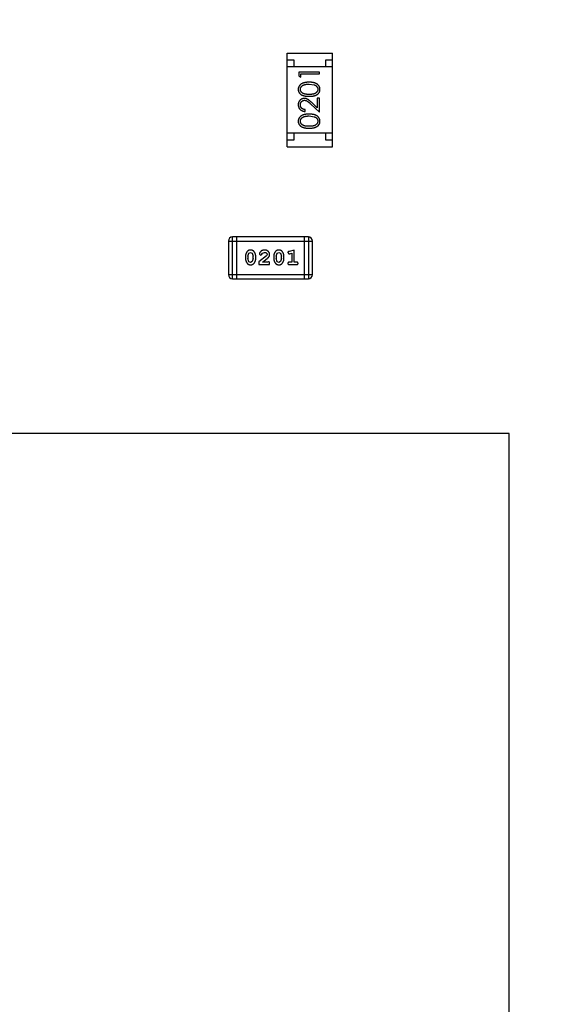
# Model space of a CAD drawing. Header units: inches. Extents: x -13 to 119, y -33 to 44.
# Tile 32 of 40: x 98.51 to 102.41, y 14.35 to 21.48. Entities that reach past the tile are written whole.
import ezdxf

# ---------------------------------------------------------------- set-up
doc = ezdxf.new("R2010")
doc.units = ezdxf.units.IN
doc.header["$LTSCALE"] = 1.21
doc.header["$MEASUREMENT"] = 0
doc.header["$PDMODE"] = 3
doc.header["$PDSIZE"] = 0.3125
doc.layers.get('0').update_dxf_attribs({"linetype": 'CONTINUOUS'})
doc.layers.get('Defpoints').update_dxf_attribs({"linetype": 'CONTINUOUS'})
doc.layers.add('DIM', color=3, linetype='CONTINUOUS')
doc.styles.get("Standard").update_dxf_attribs({"font": 'txt', "width": 0.8})
doc.dimstyles.get("Standard").update_dxf_attribs({"dimtxt": 0.15625, "dimasz": 0.1875, "dimexe": 0.125, "dimexo": 0.0625, "dimgap": 0.09, "dimtad": 0, "dimtih": 1, "dimtoh": 1, "dimzin": 4, "dimdsep": 46, "dimtxsty": 'Standard', "dimblk": '_FILLED', "dimblk1": '_FILLED', "dimblk2": '_FILLED', "dimcen": 0.09, "dimazin": 1, "dimtp": 0.01, "dimtm": 0.01, "dimtfac": 1, "dimtofl": 0, "dimtmove": 0, "dimatfit": 3, "dimldrblk": '_FILLED', "dimfxl": 1, "dimtolj": 1, "dimtzin": 4, "dimarcsym": 0})

# ---------------------------------------------------------------- blocks, each defined once
blk = doc.blocks.new('_FILLED')
at = {"color": 0, "linetype": 'ByBlock'}
blk.add_solid([(0, 0), (-1, 0.1667), (-1, -0.1667)], dxfattribs=at)
blk = doc.blocks.new('*D26')
at = {"layer": 'Defpoints', "color": 0}
for p in [(87.6825, 22.6485), (108.0025, -8.1472), (108.0025, -17.2496)]:
    blk.add_point(p, dxfattribs=at)
at = {"layer": 'DIM', "color": 0, "lineweight": -2}
for p, q in [((87.6825, 22.586), (87.6825, -17.3746)), ((108.0025, -8.2097), (108.0025, -17.3746)), ((88.8825, -17.2496), (95.9125, -17.2496)), ((106.8025, -17.2496), (99.7725, -17.2496))]:
    blk.add_line(p, q, dxfattribs=at)
at = {"layer": 'DIM', "color": 0, "lineweight": -2, "xscale": 1.2, "yscale": 1.2, "zscale": 1.2, "rotation": 180}
blk.add_blockref('_FILLED', (87.6825, -17.2496), dxfattribs=at)
at = {"layer": 'DIM', "color": 0, "lineweight": -2, "xscale": 1.2, "yscale": 1.2, "zscale": 1.2}
blk.add_blockref('_FILLED', (108.0025, -17.2496), dxfattribs=at)
at = {"layer": 'DIM', "color": 0, "insert": (97.8425, -17.2496), "char_height": 1.2, "attachment_point": 5}
blk.add_mtext('\\A1;20.32', dxfattribs=at)
blk = doc.blocks.new('*D37')
at = {"layer": 'Defpoints', "color": 0}
for p in [(106.7325, 29.9134), (88.9525, 20.7039), (106.7325, 20.7039)]:
    blk.add_point(p, dxfattribs=at)
at = {"layer": 'DIM', "color": 0, "lineweight": -2}
for p, q in [((88.9525, 20.7664), (88.9525, 30.0384)), ((106.7325, 20.7664), (106.7325, 30.0384)), ((90.1525, 29.9134), (95.9925, 29.9134)), ((105.5325, 29.9134), (99.6925, 29.9134))]:
    blk.add_line(p, q, dxfattribs=at)
at = {"layer": 'DIM', "color": 0, "lineweight": -2, "xscale": 1.2, "yscale": 1.2, "zscale": 1.2, "rotation": 180}
blk.add_blockref('_FILLED', (88.9525, 29.9134), dxfattribs=at)
at = {"layer": 'DIM', "color": 0, "lineweight": -2, "xscale": 1.2, "yscale": 1.2, "zscale": 1.2}
blk.add_blockref('_FILLED', (106.7325, 29.9134), dxfattribs=at)
at = {"layer": 'DIM', "color": 0, "insert": (97.8425, 29.9134), "char_height": 1.2, "attachment_point": 5}
blk.add_mtext('\\A1;17.78', dxfattribs=at)

msp = doc.modelspace()

# ---------------------------------------------------------------- linework, layer by layer
at = {"color": 7, "linetype": 'Continuous'}
for p, q in [((100.4431, 20.5553), (100.4431, 21.2353)), ((100.4431, 21.2353), (100.7731, 21.2353)), ((100.4431, 21.1853), (100.4931, 21.1853)), ((100.4931, 21.1853), (100.4931, 21.1353)), ((100.7231, 21.1353), (100.7231, 21.1853)), ((100.7231, 21.1853), (100.7731, 21.1853)), ((100.7731, 20.5553), (100.7731, 21.2353)), ((100.7731, 21.1353), (100.4431, 21.1353)), ((100.5278, 21.0971), (100.5278, 21.0694)), ((100.6778, 21.0971), (100.5278, 21.0971)), ((100.5278, 21.0694), (100.5432, 21.0606)), ((100.5432, 21.0606), (100.5432, 21.0837)), ((100.5432, 21.0837), (100.6778, 21.0837)), ((100.6778, 21.0837), (100.6778, 21.0971)), ((100.6028, 21.0106), (100.6405, 21.0049)), ((100.6624, 20.9087), (100.6624, 20.8389)), ((100.6778, 20.9087), (100.6624, 20.9087)), ((100.6778, 20.8067), (100.6778, 20.9087)), ((100.574, 20.8125), (100.574, 20.826)), ((100.6157, 20.8649), (100.6778, 20.8067)), ((100.6624, 20.8389), (100.6224, 20.8764)), ((100.6028, 20.7798), (100.6405, 20.7741)), ((100.7731, 20.6553), (100.4431, 20.6553)), ((100.4931, 20.6053), (100.4431, 20.6053)), ((100.4931, 20.6553), (100.4931, 20.6053)), ((100.7231, 20.6053), (100.7231, 20.6553)), ((100.7731, 20.6053), (100.7231, 20.6053)), ((100.4431, 20.5553), (100.7731, 20.5553)), ((100.0487, 19.6001), (100.0487, 19.9049)), ((100.5974, 19.9049), (100.0487, 19.9049)), ((100.0792, 19.6001), (100.0792, 19.9049)), ((100.5669, 19.9049), (100.5669, 19.6001)), ((100.5974, 19.9049), (100.5974, 19.6001)), ((100.0183, 19.8744), (100.0183, 19.6306)), ((100.0183, 19.8744), (100.6279, 19.8744)), ((100.6279, 19.6306), (100.6279, 19.8744)), ((100.1421, 19.7645), (100.1421, 19.7468)), ((100.1594, 19.7643), (100.1667, 19.786)), ((100.1594, 19.7643), (100.1594, 19.7471)), ((100.1667, 19.786), (100.1791, 19.7918)), ((100.1791, 19.7918), (100.1912, 19.7866)), ((100.1912, 19.7866), (100.1988, 19.7643)), ((100.1988, 19.7471), (100.1988, 19.7643)), ((100.2161, 19.7468), (100.2161, 19.7645)), ((100.2947, 19.7676), (100.2397, 19.7226)), ((100.2428, 19.7798), (100.2516, 19.7714)), ((100.2516, 19.7714), (100.2601, 19.778)), ((100.2601, 19.778), (100.2651, 19.7865)), ((100.2651, 19.7865), (100.28, 19.7918)), ((100.2995, 19.7773), (100.2947, 19.7676)), ((100.3467, 19.7645), (100.3467, 19.7468)), ((100.364, 19.7643), (100.3712, 19.786)), ((100.364, 19.7643), (100.364, 19.7471)), ((100.3712, 19.786), (100.3836, 19.7918)), ((100.3836, 19.7918), (100.3957, 19.7866)), ((100.3957, 19.7866), (100.4033, 19.7643)), ((100.4033, 19.7471), (100.4033, 19.7643)), ((100.4206, 19.7468), (100.4206, 19.7645)), ((100.4489, 19.7901), (100.4568, 19.7808)), ((100.4568, 19.7808), (100.4622, 19.7819)), ((100.4945, 19.8091), (100.458, 19.7993)), ((100.4622, 19.7819), (100.4772, 19.786)), ((100.4772, 19.786), (100.4772, 19.7211)), ((100.4945, 19.7211), (100.4945, 19.8091)), ((100.1671, 19.7248), (100.1594, 19.7471)), ((100.1792, 19.7195), (100.1671, 19.7248)), ((100.1915, 19.7253), (100.1792, 19.7195)), ((100.1988, 19.7471), (100.1915, 19.7253)), ((100.2397, 19.7226), (100.2397, 19.7037)), ((100.2397, 19.7037), (100.3168, 19.7037)), ((100.2664, 19.7211), (100.3, 19.7481)), ((100.3026, 19.7211), (100.2664, 19.7211)), ((100.3081, 19.7242), (100.3026, 19.7211)), ((100.3168, 19.7037), (100.3168, 19.7116)), ((100.3716, 19.7248), (100.364, 19.7471)), ((100.3837, 19.7195), (100.3716, 19.7248)), ((100.396, 19.7253), (100.3837, 19.7195)), ((100.4033, 19.7471), (100.396, 19.7253)), ((100.4772, 19.7211), (100.4599, 19.7211)), ((100.4599, 19.7037), (100.5118, 19.7037)), ((100.5118, 19.7211), (100.4945, 19.7211)), ((100.6279, 19.6306), (100.0183, 19.6306)), ((100.0487, 19.6001), (100.5974, 19.6001)), ((102.052, 18.4799), (94.718, 18.4799)), ((102.052, 11.4074), (102.052, 18.4799))]:
    msp.add_line(p, q, dxfattribs=at)
for centre, start, end in [((100.0487, 19.8744), 90, 180), ((100.5974, 19.8744), 0, 90), ((100.0487, 19.6306), 180, 270), ((100.5974, 19.6306), 270, 0)]:
    msp.add_arc(centre, 0.0305, start, end, dxfattribs=at)
for points, knots in [([(100.6029, 21.024), (100.6006, 21.024), (100.5961, 21.024), (100.5895, 21.0237), (100.5833, 21.0231), (100.5775, 21.0224), (100.572, 21.0214), (100.5669, 21.0203), (100.5621, 21.0189), (100.5577, 21.0173), (100.5536, 21.0154), (100.5498, 21.0135), (100.5462, 21.0114), (100.5429, 21.0092), (100.5399, 21.0068), (100.5371, 21.0042), (100.5346, 21.0015), (100.5324, 20.9986), (100.5304, 20.9956), (100.5287, 20.9925), (100.5272, 20.9894), (100.526, 20.9861), (100.5251, 20.9828), (100.5244, 20.9793), (100.524, 20.9758), (100.524, 20.9735), (100.524, 20.9723)], [0, 0, 0, 0, 0.065278, 0.127205, 0.186168, 0.241675, 0.294115, 0.343609, 0.390387, 0.434463, 0.476646, 0.517002, 0.555936, 0.593716, 0.630057, 0.665601, 0.700745, 0.734917, 0.768681, 0.802087, 0.834849, 0.867433, 0.900138, 0.932806, 0.966212, 1, 1, 1, 1]), ([(100.524, 20.9723), (100.524, 20.9711), (100.524, 20.9688), (100.5244, 20.9653), (100.5251, 20.9619), (100.526, 20.9586), (100.5272, 20.9554), (100.5287, 20.9523), (100.5304, 20.9493), (100.5323, 20.9463), (100.5345, 20.9435), (100.537, 20.9408), (100.5397, 20.9384), (100.5427, 20.9361), (100.5459, 20.9339), (100.5493, 20.9319), (100.553, 20.9301), (100.557, 20.9284), (100.5613, 20.9269), (100.566, 20.9256), (100.5711, 20.9245), (100.5766, 20.9237), (100.5826, 20.923), (100.589, 20.9225), (100.5958, 20.9222), (100.6005, 20.9221), (100.6029, 20.9221)], [0, 0, 0, 0, 0.033742, 0.066533, 0.099153, 0.13154, 0.164087, 0.196563, 0.229707, 0.263315, 0.297504, 0.331686, 0.366482, 0.4021, 0.438958, 0.476748, 0.515985, 0.556589, 0.599519, 0.645765, 0.695487, 0.748721, 0.805687, 0.866754, 0.931405, 1, 1, 1, 1]), ([(100.5394, 20.9727), (100.5394, 20.9744), (100.5396, 20.9776), (100.5408, 20.9825), (100.543, 20.9872), (100.5453, 20.9909), (100.5476, 20.9938), (100.5496, 20.9958), (100.5518, 20.9978), (100.5543, 20.9996), (100.557, 21.0013), (100.56, 21.0028), (100.5632, 21.0043), (100.5666, 21.0056), (100.5703, 21.0067), (100.5742, 21.0078), (100.5783, 21.0086), (100.5827, 21.0094), (100.5874, 21.0099), (100.5923, 21.0103), (100.5975, 21.0105), (100.601, 21.0106), (100.6028, 21.0106)], [0, 0, 0, 0, 0.059689, 0.119507, 0.181075, 0.246162, 0.279894, 0.314468, 0.350403, 0.387474, 0.426147, 0.466624, 0.508745, 0.553328, 0.600058, 0.649177, 0.700552, 0.754894, 0.811825, 0.871514, 0.934319, 1, 1, 1, 1]), ([(100.6028, 20.9356), (100.6008, 20.9356), (100.5969, 20.9356), (100.5912, 20.9359), (100.586, 20.9362), (100.5811, 20.9367), (100.5765, 20.9373), (100.5724, 20.9382), (100.5686, 20.9391), (100.5652, 20.9402), (100.5621, 20.9414), (100.5592, 20.9427), (100.5565, 20.9442), (100.554, 20.9459), (100.5517, 20.9476), (100.5495, 20.9495), (100.5476, 20.9515), (100.5453, 20.9544), (100.543, 20.9581), (100.5408, 20.9628), (100.5396, 20.9677), (100.5394, 20.9711), (100.5394, 20.9727)], [0, 0, 0, 0, 0.073302, 0.142286, 0.206253, 0.266017, 0.321612, 0.372532, 0.419497, 0.462398, 0.502825, 0.541489, 0.579034, 0.615143, 0.650298, 0.684912, 0.718701, 0.752189, 0.817245, 0.879117, 0.939613, 1, 1, 1, 1]), ([(100.6663, 20.9727), (100.6662, 20.9711), (100.666, 20.9678), (100.6647, 20.9629), (100.6627, 20.9582), (100.6603, 20.9544), (100.658, 20.9515), (100.6561, 20.9495), (100.6539, 20.9476), (100.6516, 20.9458), (100.6491, 20.9442), (100.6464, 20.9427), (100.6435, 20.9414), (100.6404, 20.9401), (100.6369, 20.939), (100.6332, 20.9381), (100.629, 20.9373), (100.6245, 20.9367), (100.6196, 20.9362), (100.6144, 20.9359), (100.6087, 20.9356), (100.6048, 20.9356), (100.6028, 20.9356)], [0, 0, 0, 0, 0.060034, 0.120278, 0.182348, 0.247919, 0.281641, 0.315701, 0.350322, 0.385703, 0.421819, 0.459196, 0.497866, 0.538301, 0.58121, 0.628183, 0.679403, 0.734699, 0.794074, 0.858416, 0.927049, 1, 1, 1, 1]), ([(100.6817, 20.9723), (100.6816, 20.9735), (100.6816, 20.9758), (100.6812, 20.9794), (100.6805, 20.9828), (100.6796, 20.9861), (100.6784, 20.9894), (100.6769, 20.9926), (100.6752, 20.9957), (100.6732, 20.9987), (100.6709, 21.0016), (100.6684, 21.0043), (100.6656, 21.0069), (100.6626, 21.0093), (100.6593, 21.0116), (100.6557, 21.0136), (100.6519, 21.0156), (100.6478, 21.0174), (100.6435, 21.019), (100.6387, 21.0203), (100.6336, 21.0215), (100.6282, 21.0224), (100.6223, 21.0231), (100.6162, 21.0237), (100.6096, 21.024), (100.6052, 21.024), (100.6029, 21.024)], [0, 0, 0, 0, 0.033824, 0.067298, 0.10028, 0.133019, 0.165736, 0.198792, 0.232372, 0.266409, 0.301016, 0.336196, 0.371972, 0.408574, 0.446394, 0.485225, 0.525372, 0.567224, 0.611081, 0.65775, 0.70702, 0.759235, 0.814484, 0.873227, 0.934937, 1, 1, 1, 1]), ([(100.6029, 20.9221), (100.6053, 20.9221), (100.6099, 20.9222), (100.6167, 20.9225), (100.623, 20.923), (100.629, 20.9237), (100.6345, 20.9246), (100.6396, 20.9256), (100.6444, 20.927), (100.6487, 20.9285), (100.6527, 20.9302), (100.6564, 20.932), (100.6599, 20.934), (100.6631, 20.9362), (100.6661, 20.9385), (100.6688, 20.941), (100.6712, 20.9437), (100.6734, 20.9464), (100.6753, 20.9494), (100.677, 20.9524), (100.6785, 20.9555), (100.6796, 20.9587), (100.6805, 20.9619), (100.6812, 20.9653), (100.6816, 20.9688), (100.6816, 20.9711), (100.6817, 20.9723)], [0, 0, 0, 0, 0.068113, 0.132564, 0.193427, 0.250218, 0.303569, 0.353576, 0.400235, 0.443586, 0.484619, 0.524292, 0.56238, 0.599049, 0.63494, 0.669782, 0.704009, 0.737842, 0.771098, 0.803896, 0.836415, 0.868639, 0.900715, 0.933378, 0.966213, 1, 1, 1, 1]), ([(100.6405, 21.0049), (100.6416, 21.0045), (100.6436, 21.0038), (100.6466, 21.0024), (100.6493, 21.001), (100.6518, 20.9994), (100.6541, 20.9976), (100.6563, 20.9958), (100.6582, 20.9938), (100.6604, 20.9909), (100.6628, 20.9873), (100.6648, 20.9826), (100.6661, 20.9777), (100.6662, 20.9744), (100.6663, 20.9727)], [0, 0, 0, 0, 0.075949, 0.148549, 0.218996, 0.286119, 0.351826, 0.416074, 0.478265, 0.540325, 0.660405, 0.774606, 0.887187, 1, 1, 1, 1]), ([(100.5686, 20.9067), (100.5671, 20.9067), (100.5642, 20.9066), (100.5598, 20.906), (100.5557, 20.905), (100.5517, 20.9037), (100.5478, 20.9019), (100.5441, 20.8997), (100.5406, 20.8972), (100.5372, 20.8942), (100.5341, 20.891), (100.5314, 20.8875), (100.5291, 20.8838), (100.5272, 20.8798), (100.5258, 20.8755), (100.5247, 20.871), (100.5241, 20.8663), (100.524, 20.8631), (100.524, 20.8614)], [0, 0, 0, 0, 0.06271, 0.123347, 0.183401, 0.242828, 0.302097, 0.36242, 0.423725, 0.487032, 0.550491, 0.612709, 0.674265, 0.73617, 0.799211, 0.863483, 0.930525, 1, 1, 1, 1]), ([(100.5394, 20.8607), (100.5394, 20.8619), (100.5394, 20.8641), (100.5399, 20.8673), (100.5406, 20.8704), (100.5416, 20.8734), (100.5428, 20.8762), (100.5444, 20.8789), (100.5462, 20.8815), (100.5483, 20.8839), (100.5506, 20.8861), (100.553, 20.888), (100.5555, 20.8896), (100.5582, 20.891), (100.5609, 20.892), (100.5638, 20.8927), (100.5667, 20.8932), (100.5687, 20.8932), (100.5698, 20.8933)], [0, 0, 0, 0, 0.068027, 0.133505, 0.19695, 0.26027, 0.322741, 0.384982, 0.448465, 0.513424, 0.578224, 0.640011, 0.700094, 0.760067, 0.819012, 0.877878, 0.938035, 1, 1, 1, 1]), ([(100.6224, 20.8764), (100.6208, 20.8778), (100.6179, 20.8806), (100.6135, 20.8845), (100.6094, 20.8881), (100.6055, 20.8913), (100.6019, 20.8942), (100.5985, 20.8966), (100.5953, 20.8987), (100.5915, 20.9011), (100.5868, 20.9034), (100.5809, 20.9053), (100.5748, 20.9065), (100.5706, 20.9067), (100.5686, 20.9067)], [0, 0, 0, 0, 0.09953, 0.192079, 0.277712, 0.357454, 0.429648, 0.495771, 0.555538, 0.608657, 0.707578, 0.804328, 0.901298, 1, 1, 1, 1]), ([(100.5698, 20.8933), (100.5714, 20.8932), (100.5746, 20.8931), (100.5794, 20.8921), (100.5841, 20.8903), (100.5879, 20.8884), (100.591, 20.8863), (100.5937, 20.8844), (100.5966, 20.8821), (100.5999, 20.8794), (100.6034, 20.8764), (100.6073, 20.8729), (100.6114, 20.869), (100.6143, 20.8663), (100.6157, 20.8649)], [0, 0, 0, 0, 0.088014, 0.174976, 0.2638, 0.355443, 0.406413, 0.465519, 0.533076, 0.609353, 0.693899, 0.787171, 0.889197, 1, 1, 1, 1]), ([(100.524, 20.8614), (100.524, 20.8598), (100.5241, 20.8565), (100.5248, 20.8516), (100.5259, 20.847), (100.5274, 20.8426), (100.5294, 20.8384), (100.5318, 20.8343), (100.5347, 20.8305), (100.538, 20.827), (100.5416, 20.8237), (100.5455, 20.8208), (100.5497, 20.8184), (100.5541, 20.8164), (100.5587, 20.8147), (100.5636, 20.8136), (100.5687, 20.8128), (100.5722, 20.8126), (100.574, 20.8125)], [0, 0, 0, 0, 0.06445, 0.126725, 0.187421, 0.247417, 0.306749, 0.366595, 0.427749, 0.490235, 0.553031, 0.614805, 0.676505, 0.738096, 0.801021, 0.864897, 0.931209, 1, 1, 1, 1]), ([(100.574, 20.826), (100.5726, 20.8261), (100.57, 20.8263), (100.5663, 20.8271), (100.5627, 20.828), (100.5594, 20.8293), (100.5563, 20.8308), (100.5534, 20.8325), (100.5508, 20.8345), (100.5484, 20.8368), (100.5463, 20.8392), (100.5444, 20.8419), (100.5428, 20.8446), (100.5416, 20.8476), (100.5406, 20.8506), (100.5399, 20.8539), (100.5394, 20.8573), (100.5394, 20.8596), (100.5394, 20.8607)], [0, 0, 0, 0, 0.073648, 0.143686, 0.210962, 0.275557, 0.338064, 0.399311, 0.4594, 0.51934, 0.579024, 0.637809, 0.695959, 0.754122, 0.813113, 0.873453, 0.935561, 1, 1, 1, 1]), ([(100.6029, 20.7933), (100.6006, 20.7932), (100.5961, 20.7932), (100.5895, 20.7929), (100.5833, 20.7924), (100.5775, 20.7916), (100.572, 20.7907), (100.5669, 20.7895), (100.5621, 20.7881), (100.5577, 20.7865), (100.5536, 20.7847), (100.5498, 20.7828), (100.5462, 20.7806), (100.5429, 20.7784), (100.5399, 20.776), (100.5371, 20.7734), (100.5346, 20.7707), (100.5324, 20.7678), (100.5304, 20.7649), (100.5287, 20.7618), (100.5272, 20.7586), (100.526, 20.7553), (100.5251, 20.752), (100.5244, 20.7486), (100.524, 20.7451), (100.524, 20.7427), (100.524, 20.7415)], [0, 0, 0, 0, 0.065278, 0.127205, 0.186168, 0.241675, 0.294115, 0.343609, 0.390387, 0.434463, 0.476646, 0.517002, 0.555936, 0.593716, 0.630057, 0.665601, 0.700745, 0.734917, 0.768681, 0.802087, 0.834849, 0.867433, 0.900138, 0.932806, 0.966212, 1, 1, 1, 1]), ([(100.5394, 20.742), (100.5394, 20.7436), (100.5396, 20.7469), (100.5408, 20.7517), (100.543, 20.7564), (100.5453, 20.7601), (100.5476, 20.763), (100.5496, 20.7651), (100.5518, 20.767), (100.5543, 20.7688), (100.557, 20.7705), (100.56, 20.7721), (100.5632, 20.7735), (100.5666, 20.7748), (100.5703, 20.776), (100.5742, 20.7771), (100.5783, 20.7779), (100.5827, 20.7786), (100.5874, 20.7791), (100.5923, 20.7796), (100.5975, 20.7797), (100.601, 20.7798), (100.6028, 20.7798)], [0, 0, 0, 0, 0.059689, 0.119507, 0.181075, 0.246162, 0.279894, 0.314468, 0.350403, 0.387474, 0.426147, 0.466624, 0.508745, 0.553328, 0.600058, 0.649177, 0.700552, 0.754894, 0.811825, 0.871514, 0.934319, 1, 1, 1, 1]), ([(100.6817, 20.7415), (100.6816, 20.7427), (100.6816, 20.7451), (100.6812, 20.7486), (100.6805, 20.752), (100.6796, 20.7554), (100.6784, 20.7586), (100.6769, 20.7618), (100.6752, 20.7649), (100.6732, 20.7679), (100.6709, 20.7708), (100.6684, 20.7735), (100.6656, 20.7762), (100.6626, 20.7786), (100.6593, 20.7808), (100.6557, 20.7829), (100.6519, 20.7848), (100.6478, 20.7866), (100.6435, 20.7882), (100.6387, 20.7895), (100.6336, 20.7907), (100.6282, 20.7917), (100.6223, 20.7924), (100.6162, 20.7929), (100.6096, 20.7932), (100.6052, 20.7932), (100.6029, 20.7933)], [0, 0, 0, 0, 0.033824, 0.067298, 0.10028, 0.133019, 0.165736, 0.198792, 0.232372, 0.266409, 0.301016, 0.336196, 0.371972, 0.408574, 0.446394, 0.485225, 0.525372, 0.567224, 0.611081, 0.65775, 0.70702, 0.759235, 0.814484, 0.873227, 0.934937, 1, 1, 1, 1]), ([(100.6405, 20.7741), (100.6416, 20.7737), (100.6436, 20.773), (100.6466, 20.7717), (100.6493, 20.7702), (100.6518, 20.7686), (100.6541, 20.7668), (100.6563, 20.765), (100.6582, 20.763), (100.6604, 20.7602), (100.6628, 20.7565), (100.6648, 20.7518), (100.6661, 20.7469), (100.6662, 20.7436), (100.6663, 20.742)], [0, 0, 0, 0, 0.075949, 0.148549, 0.218996, 0.286119, 0.351826, 0.416074, 0.478265, 0.540325, 0.660405, 0.774606, 0.887187, 1, 1, 1, 1]), ([(100.524, 20.7415), (100.524, 20.7403), (100.524, 20.738), (100.5244, 20.7345), (100.5251, 20.7312), (100.526, 20.7279), (100.5272, 20.7247), (100.5287, 20.7215), (100.5304, 20.7185), (100.5323, 20.7156), (100.5345, 20.7128), (100.537, 20.7101), (100.5397, 20.7076), (100.5427, 20.7053), (100.5459, 20.7031), (100.5493, 20.7011), (100.553, 20.6993), (100.557, 20.6976), (100.5613, 20.6961), (100.566, 20.6949), (100.5711, 20.6937), (100.5766, 20.6929), (100.5826, 20.6922), (100.589, 20.6917), (100.5958, 20.6914), (100.6005, 20.6914), (100.6029, 20.6914)], [0, 0, 0, 0, 0.033742, 0.066533, 0.099153, 0.13154, 0.164087, 0.196563, 0.229707, 0.263315, 0.297504, 0.331686, 0.366482, 0.4021, 0.438958, 0.476748, 0.515985, 0.556589, 0.599519, 0.645765, 0.695487, 0.748721, 0.805687, 0.866754, 0.931405, 1, 1, 1, 1]), ([(100.6028, 20.7048), (100.6008, 20.7048), (100.5969, 20.7048), (100.5912, 20.7051), (100.586, 20.7054), (100.5811, 20.706), (100.5765, 20.7065), (100.5724, 20.7074), (100.5686, 20.7083), (100.5652, 20.7094), (100.5621, 20.7106), (100.5592, 20.712), (100.5565, 20.7135), (100.554, 20.7151), (100.5517, 20.7169), (100.5495, 20.7187), (100.5476, 20.7208), (100.5453, 20.7236), (100.543, 20.7274), (100.5408, 20.7321), (100.5396, 20.737), (100.5394, 20.7403), (100.5394, 20.742)], [0, 0, 0, 0, 0.073302, 0.142286, 0.206253, 0.266017, 0.321612, 0.372532, 0.419497, 0.462398, 0.502825, 0.541489, 0.579034, 0.615143, 0.650298, 0.684912, 0.718701, 0.752189, 0.817245, 0.879117, 0.939613, 1, 1, 1, 1]), ([(100.6663, 20.742), (100.6662, 20.7403), (100.666, 20.737), (100.6647, 20.7321), (100.6627, 20.7274), (100.6603, 20.7236), (100.658, 20.7208), (100.6561, 20.7187), (100.6539, 20.7168), (100.6516, 20.715), (100.6491, 20.7134), (100.6464, 20.712), (100.6435, 20.7106), (100.6404, 20.7094), (100.6369, 20.7083), (100.6332, 20.7073), (100.629, 20.7066), (100.6245, 20.7059), (100.6196, 20.7054), (100.6144, 20.7051), (100.6087, 20.7048), (100.6048, 20.7048), (100.6028, 20.7048)], [0, 0, 0, 0, 0.060034, 0.120278, 0.182348, 0.247919, 0.281641, 0.315701, 0.350322, 0.385703, 0.421819, 0.459196, 0.497866, 0.538301, 0.58121, 0.628183, 0.679403, 0.734699, 0.794074, 0.858416, 0.927049, 1, 1, 1, 1]), ([(100.6029, 20.6914), (100.6053, 20.6914), (100.6099, 20.6914), (100.6167, 20.6917), (100.623, 20.6922), (100.629, 20.6929), (100.6345, 20.6938), (100.6396, 20.6949), (100.6444, 20.6962), (100.6487, 20.6977), (100.6527, 20.6994), (100.6564, 20.7013), (100.6599, 20.7033), (100.6631, 20.7055), (100.6661, 20.7078), (100.6688, 20.7102), (100.6712, 20.7129), (100.6734, 20.7157), (100.6753, 20.7186), (100.677, 20.7216), (100.6785, 20.7247), (100.6796, 20.7279), (100.6805, 20.7312), (100.6812, 20.7345), (100.6816, 20.738), (100.6816, 20.7403), (100.6817, 20.7415)], [0, 0, 0, 0, 0.068113, 0.132564, 0.193427, 0.250218, 0.303569, 0.353576, 0.400235, 0.443586, 0.484619, 0.524292, 0.56238, 0.599049, 0.63494, 0.669782, 0.704009, 0.737842, 0.771098, 0.803896, 0.836415, 0.868639, 0.900715, 0.933378, 0.966213, 1, 1, 1, 1]), ([(100.1789, 19.8091), (100.1775, 19.8091), (100.1747, 19.809), (100.1706, 19.8083), (100.1668, 19.8072), (100.1632, 19.8056), (100.1599, 19.8036), (100.1568, 19.801), (100.1541, 19.7981), (100.1516, 19.7947), (100.1494, 19.7911), (100.1475, 19.7874), (100.1458, 19.7837), (100.1445, 19.7799), (100.1434, 19.7762), (100.1427, 19.7723), (100.1422, 19.7684), (100.1422, 19.7658), (100.1421, 19.7645)], [0, 0, 0, 0, 0.06692, 0.130834, 0.19258, 0.252759, 0.312631, 0.373411, 0.436359, 0.501894, 0.568244, 0.632472, 0.69556, 0.757163, 0.818592, 0.878885, 0.939235, 1, 1, 1, 1]), ([(100.2161, 19.7645), (100.2161, 19.7656), (100.216, 19.7678), (100.2157, 19.7709), (100.2152, 19.7741), (100.2145, 19.7772), (100.2136, 19.7802), (100.2125, 19.7832), (100.2112, 19.7862), (100.2097, 19.7891), (100.2081, 19.7918), (100.2065, 19.7944), (100.2048, 19.7967), (100.2031, 19.7988), (100.2014, 19.8007), (100.1997, 19.8023), (100.198, 19.8037), (100.1956, 19.8053), (100.1924, 19.8069), (100.1883, 19.8082), (100.1837, 19.809), (100.1806, 19.8091), (100.1789, 19.8091)], [0, 0, 0, 0, 0.049855, 0.099516, 0.148482, 0.19758, 0.246804, 0.296268, 0.346517, 0.397047, 0.446826, 0.49336, 0.537801, 0.579207, 0.617974, 0.654833, 0.689171, 0.722088, 0.786392, 0.853518, 0.924186, 1, 1, 1, 1]), ([(100.2801, 19.8091), (100.2784, 19.8091), (100.275, 19.809), (100.2701, 19.8081), (100.2654, 19.8067), (100.2609, 19.8047), (100.2567, 19.8023), (100.2531, 19.7994), (100.2499, 19.7962), (100.2474, 19.7926), (100.2454, 19.789), (100.244, 19.7857), (100.243, 19.7827), (100.2429, 19.7807), (100.2428, 19.7798)], [0, 0, 0, 0, 0.098286, 0.193983, 0.289056, 0.384352, 0.477435, 0.566197, 0.652355, 0.737986, 0.818188, 0.887401, 0.94802, 1, 1, 1, 1]), ([(100.28, 19.7918), (100.2814, 19.7918), (100.2841, 19.7917), (100.2879, 19.7909), (100.2913, 19.7895), (100.2941, 19.7876), (100.2965, 19.7853), (100.2982, 19.7828), (100.2992, 19.7801), (100.2994, 19.7783), (100.2995, 19.7773)], [0, 0, 0, 0, 0.156344, 0.299348, 0.4327, 0.561, 0.682299, 0.791883, 0.89611, 1, 1, 1, 1]), ([(100.3168, 19.7764), (100.3167, 19.7775), (100.3167, 19.7797), (100.3162, 19.7829), (100.3154, 19.786), (100.3142, 19.789), (100.3128, 19.7919), (100.311, 19.7946), (100.3089, 19.7972), (100.3065, 19.7996), (100.3038, 19.8018), (100.301, 19.8038), (100.2979, 19.8055), (100.2947, 19.8068), (100.2913, 19.8078), (100.2877, 19.8086), (100.284, 19.8091), (100.2814, 19.8091), (100.2801, 19.8091)], [0, 0, 0, 0, 0.060981, 0.120256, 0.178148, 0.236115, 0.293993, 0.352864, 0.413358, 0.476056, 0.539296, 0.602396, 0.665116, 0.728325, 0.792919, 0.859317, 0.928302, 1, 1, 1, 1]), ([(100.3, 19.7481), (100.3009, 19.7489), (100.3026, 19.7504), (100.3049, 19.7526), (100.3071, 19.7547), (100.3089, 19.7567), (100.3105, 19.7585), (100.3119, 19.7603), (100.313, 19.7619), (100.3141, 19.764), (100.3152, 19.7666), (100.3161, 19.7697), (100.3167, 19.773), (100.3167, 19.7753), (100.3168, 19.7764)], [0, 0, 0, 0, 0.103002, 0.197728, 0.285279, 0.365235, 0.437224, 0.502446, 0.560545, 0.611446, 0.707576, 0.80349, 0.900532, 1, 1, 1, 1]), ([(100.3835, 19.8091), (100.382, 19.8091), (100.3792, 19.809), (100.3751, 19.8083), (100.3713, 19.8072), (100.3677, 19.8056), (100.3644, 19.8036), (100.3614, 19.801), (100.3586, 19.7981), (100.3561, 19.7947), (100.3539, 19.7911), (100.352, 19.7874), (100.3503, 19.7837), (100.349, 19.7799), (100.3479, 19.7762), (100.3472, 19.7723), (100.3467, 19.7684), (100.3467, 19.7658), (100.3467, 19.7645)], [0, 0, 0, 0, 0.06692, 0.130834, 0.19258, 0.252759, 0.312631, 0.373411, 0.436359, 0.501894, 0.568244, 0.632472, 0.69556, 0.757163, 0.818592, 0.878885, 0.939235, 1, 1, 1, 1]), ([(100.4206, 19.7645), (100.4206, 19.7656), (100.4205, 19.7678), (100.4202, 19.7709), (100.4197, 19.7741), (100.419, 19.7772), (100.4181, 19.7802), (100.417, 19.7832), (100.4157, 19.7862), (100.4142, 19.7891), (100.4126, 19.7918), (100.411, 19.7944), (100.4093, 19.7967), (100.4077, 19.7988), (100.4059, 19.8007), (100.4042, 19.8023), (100.4025, 19.8037), (100.4001, 19.8053), (100.397, 19.8069), (100.3928, 19.8082), (100.3882, 19.809), (100.3851, 19.8091), (100.3835, 19.8091)], [0, 0, 0, 0, 0.049855, 0.099516, 0.148482, 0.19758, 0.246804, 0.296268, 0.346517, 0.397047, 0.446826, 0.49336, 0.537801, 0.579207, 0.617974, 0.654833, 0.689171, 0.722088, 0.786392, 0.853518, 0.924186, 1, 1, 1, 1]), ([(100.458, 19.7993), (100.4571, 19.799), (100.4555, 19.7985), (100.4535, 19.7977), (100.4518, 19.7968), (100.4506, 19.7958), (100.4498, 19.7946), (100.4493, 19.7932), (100.4489, 19.7917), (100.4489, 19.7907), (100.4489, 19.7901)], [0, 0, 0, 0, 0.187321, 0.344927, 0.475328, 0.579604, 0.674244, 0.773631, 0.882025, 1, 1, 1, 1]), ([(100.1421, 19.7468), (100.1422, 19.7457), (100.1422, 19.7436), (100.1425, 19.7404), (100.143, 19.7373), (100.1437, 19.7342), (100.1446, 19.7311), (100.1457, 19.7282), (100.1469, 19.7252), (100.1484, 19.7223), (100.15, 19.7196), (100.1516, 19.717), (100.1533, 19.7147), (100.1549, 19.7126), (100.1566, 19.7108), (100.1583, 19.7091), (100.1601, 19.7077), (100.1624, 19.7061), (100.1656, 19.7045), (100.1698, 19.7031), (100.1744, 19.7023), (100.1775, 19.7022), (100.1792, 19.7022)], [0, 0, 0, 0, 0.049886, 0.09882, 0.148132, 0.19689, 0.246038, 0.295176, 0.345305, 0.395692, 0.445312, 0.491875, 0.535813, 0.577009, 0.616081, 0.652689, 0.687585, 0.720206, 0.785062, 0.85223, 0.923759, 1, 1, 1, 1]), ([(100.1792, 19.7022), (100.1806, 19.7022), (100.1834, 19.7023), (100.1875, 19.703), (100.1914, 19.7041), (100.195, 19.7057), (100.1983, 19.7077), (100.2013, 19.7103), (100.2041, 19.7132), (100.2066, 19.7166), (100.2088, 19.7202), (100.2107, 19.7239), (100.2124, 19.7276), (100.2137, 19.7313), (100.2148, 19.7351), (100.2155, 19.739), (100.216, 19.7429), (100.2161, 19.7455), (100.2161, 19.7468)], [0, 0, 0, 0, 0.067217, 0.131051, 0.19272, 0.252824, 0.312745, 0.373449, 0.436041, 0.501494, 0.567761, 0.632087, 0.695096, 0.757109, 0.817993, 0.878657, 0.939311, 1, 1, 1, 1]), ([(100.3168, 19.7116), (100.3167, 19.7127), (100.3167, 19.7147), (100.3163, 19.7174), (100.3156, 19.7196), (100.3145, 19.7214), (100.3132, 19.7226), (100.3117, 19.7235), (100.31, 19.7241), (100.3087, 19.7242), (100.3081, 19.7242)], [0, 0, 0, 0, 0.1844, 0.34094, 0.473574, 0.586824, 0.690029, 0.789175, 0.890445, 1, 1, 1, 1]), ([(100.3467, 19.7468), (100.3467, 19.7457), (100.3467, 19.7436), (100.347, 19.7404), (100.3475, 19.7373), (100.3482, 19.7342), (100.3491, 19.7311), (100.3502, 19.7282), (100.3515, 19.7252), (100.3529, 19.7223), (100.3545, 19.7196), (100.3561, 19.717), (100.3578, 19.7147), (100.3594, 19.7126), (100.3611, 19.7108), (100.3628, 19.7091), (100.3646, 19.7077), (100.3669, 19.7061), (100.3701, 19.7045), (100.3743, 19.7031), (100.3789, 19.7023), (100.3821, 19.7022), (100.3837, 19.7022)], [0, 0, 0, 0, 0.049886, 0.09882, 0.148132, 0.19689, 0.246038, 0.295176, 0.345305, 0.395692, 0.445312, 0.491875, 0.535813, 0.577009, 0.616081, 0.652689, 0.687585, 0.720206, 0.785062, 0.85223, 0.923759, 1, 1, 1, 1]), ([(100.3837, 19.7022), (100.3851, 19.7022), (100.388, 19.7023), (100.3921, 19.703), (100.3959, 19.7041), (100.3995, 19.7057), (100.4028, 19.7077), (100.4058, 19.7103), (100.4086, 19.7132), (100.4111, 19.7166), (100.4133, 19.7202), (100.4152, 19.7239), (100.4169, 19.7276), (100.4183, 19.7313), (100.4193, 19.7351), (100.4201, 19.739), (100.4205, 19.7429), (100.4206, 19.7455), (100.4206, 19.7468)], [0, 0, 0, 0, 0.067217, 0.131051, 0.19272, 0.252824, 0.312745, 0.373449, 0.436041, 0.501494, 0.567761, 0.632087, 0.695096, 0.757109, 0.817993, 0.878657, 0.939311, 1, 1, 1, 1]), ([(100.4599, 19.7211), (100.459, 19.721), (100.4573, 19.721), (100.455, 19.7205), (100.4531, 19.7198), (100.4515, 19.7187), (100.4504, 19.7174), (100.4495, 19.7159), (100.449, 19.7142), (100.4489, 19.713), (100.4489, 19.7124)], [0, 0, 0, 0, 0.169102, 0.317658, 0.446239, 0.563118, 0.671828, 0.776546, 0.884858, 1, 1, 1, 1]), ([(100.4489, 19.7124), (100.4489, 19.7118), (100.449, 19.7106), (100.4495, 19.7089), (100.4503, 19.7074), (100.4515, 19.7061), (100.4531, 19.705), (100.455, 19.7043), (100.4573, 19.7038), (100.459, 19.7038), (100.4599, 19.7037)], [0, 0, 0, 0, 0.115051, 0.223278, 0.329269, 0.437893, 0.554681, 0.682591, 0.83103, 1, 1, 1, 1]), ([(100.5228, 19.7124), (100.5228, 19.713), (100.5228, 19.7142), (100.5222, 19.7159), (100.5214, 19.7174), (100.5202, 19.7187), (100.5187, 19.7198), (100.5167, 19.7205), (100.5144, 19.721), (100.5127, 19.721), (100.5118, 19.7211)], [0, 0, 0, 0, 0.11517, 0.223509, 0.328254, 0.438012, 0.553651, 0.682263, 0.830856, 1, 1, 1, 1]), ([(100.5118, 19.7037), (100.5127, 19.7038), (100.5144, 19.7038), (100.5167, 19.7043), (100.5187, 19.705), (100.5202, 19.7061), (100.5214, 19.7074), (100.5222, 19.7089), (100.5228, 19.7106), (100.5228, 19.7118), (100.5228, 19.7124)], [0, 0, 0, 0, 0.169012, 0.317488, 0.445429, 0.560977, 0.67065, 0.776666, 0.88492, 1, 1, 1, 1])]:
    msp.add_open_spline(points, degree=3, knots=knots, dxfattribs=at)

# ---------------------------------------------------------------- dimensions: what is measured, and where the dimension line sits
at = {"layer": 'DIM'}
for base, p1, p2, picture, middle in [((106.7325, 29.9134), (88.9525, 20.7039), (106.7325, 20.7039), '*D37', (97.8425, 29.9134)), ((108.0025, -17.2496), (87.6825, 22.6485), (108.0025, -8.1472), '*D26', (97.8425, -17.2496))]:
    dim = msp.add_linear_dim(base=base, p1=p1, p2=p2, dimstyle='Standard', override={"dimtxt": 1.2, "dimasz": 1.2, "dimtih": 0, "dimtoh": 0, "dimzin": 0, "dimcen": 0.198, "dimadec": 0, "dimazin": 0, "dimtp": 0, "dimtm": 0, "dimtdec": 4, "dimtzin": 0}, dxfattribs=at)
    dim.commit()
    dim.dimension.update_dxf_attribs({"geometry": picture, "text_midpoint": middle})

doc.saveas('drawing.dxf')
